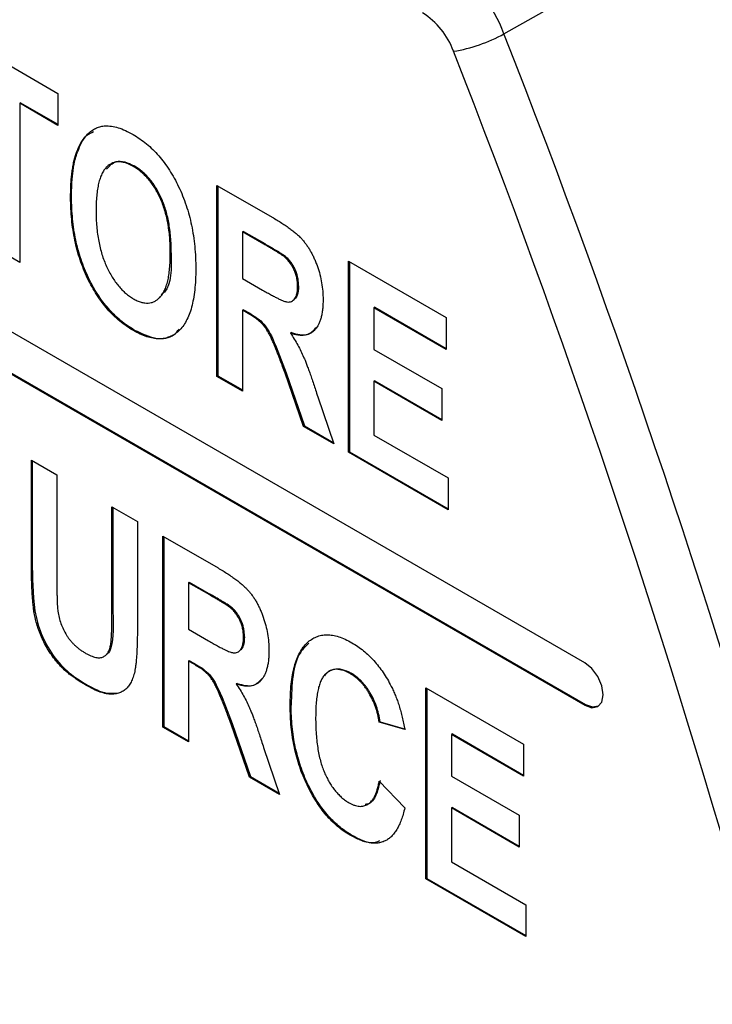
# Model space of a CAD drawing. Header units: millimetres. Extents: x 0 to 420, y 0 to 297.
# Tile 20 of 25: x 361 to 366.33, y 153.71 to 161.29. Entities that reach past the tile are written whole.
import ezdxf

# ---------------------------------------------------------------- set-up
doc = ezdxf.new("R2010")
doc.units = ezdxf.units.MM

msp = doc.modelspace()

# ---------------------------------------------------------------- linework, layer by layer
at = {"color": 8, "linetype": 'Continuous', "lineweight": 25}
msp.add_line((364.7231, 161.1827), (366.2913, 162.0655), dxfattribs=at)
at = {"color": 7, "linetype": 'Continuous', "lineweight": 25}
for p, q in [((360.5087, 161.1748), (361.292, 160.7227)), ((361.292, 160.7227), (361.292, 160.4777)), ((361.0053, 160.6513), (360.9983, 160.6473)), ((360.9983, 160.6473), (360.9983, 159.4224)), ((361.292, 160.4777), (360.9983, 160.6473)), ((361.0053, 160.6513), (361.292, 160.4859)), ((365.3445, 156.3418), (358.5775, 160.2483)), ((361.4424, 160.2739), (361.4353, 160.2698)), ((361.8794, 160.1656), (361.8723, 160.1615)), ((362.5158, 160.0162), (362.9398, 159.7714)), ((362.5158, 158.5464), (362.5158, 160.0162)), ((362.5229, 160.0121), (362.5229, 158.5505)), ((358.5775, 159.9217), (365.3445, 156.0152)), ((365.3516, 156.0193), (358.5846, 159.9258)), ((361.397, 159.9265), (361.3899, 159.9224)), ((362.7187, 159.6622), (362.7116, 159.6582)), ((362.8756, 159.5635), (362.7116, 159.6582)), ((362.7116, 159.6582), (362.7116, 159.3001)), ((362.7187, 159.6622), (362.8827, 159.5676)), ((362.8827, 159.5676), (362.8756, 159.5635)), ((360.9983, 159.4224), (360.8025, 159.5355)), ((362.1639, 159.4976), (362.1568, 159.4935)), ((363.0359, 159.4744), (363.0288, 159.4703)), ((363.5275, 159.4321), (364.2782, 158.9988)), ((363.5275, 157.9623), (363.5275, 159.4321)), ((363.5346, 159.428), (363.5346, 157.9664)), ((362.7116, 159.3001), (362.8669, 159.2105)), ((363.143, 159.2421), (363.1359, 159.238)), ((362.7187, 159.0592), (362.7116, 159.0552)), ((362.7116, 159.0552), (362.7116, 158.4333)), ((362.7552, 159.03), (362.7116, 159.0552)), ((362.7187, 159.0592), (362.7623, 159.0341)), ((362.7623, 159.0341), (362.7552, 159.03)), ((363.7304, 159.0782), (363.7234, 159.0741)), ((363.7234, 159.0741), (363.7234, 158.7538)), ((364.2782, 158.7538), (363.7234, 159.0741)), ((363.7304, 159.0782), (364.2782, 158.762)), ((364.2782, 158.9988), (364.2782, 158.7538)), ((361.8796, 158.903), (361.8726, 158.8989)), ((363.0877, 158.8828), (363.0806, 158.8787)), ((363.7234, 158.7538), (364.2455, 158.4523)), ((363.0479, 158.5745), (363.0408, 158.5704)), ((363.1823, 158.1616), (363.0408, 158.5704)), ((363.0479, 158.5745), (363.1894, 158.1657)), ((362.5229, 158.5505), (362.5158, 158.5464)), ((362.7116, 158.4333), (362.5158, 158.5464)), ((362.5229, 158.5505), (362.7116, 158.4415)), ((363.7304, 158.5129), (363.7234, 158.5088)), ((363.7234, 158.5088), (363.7234, 158.0943)), ((364.2455, 158.2074), (363.7234, 158.5088)), ((363.7304, 158.5129), (364.2455, 158.2155)), ((364.2455, 158.4523), (364.2455, 158.2074)), ((363.2904, 158.3901), (363.4133, 158.0283)), ((363.1894, 158.1657), (363.1823, 158.1616)), ((363.4133, 158.0283), (363.1823, 158.1616)), ((363.1894, 158.1657), (363.4099, 158.0384)), ((363.7234, 158.0943), (364.2945, 157.7646)), ((363.5346, 157.9664), (363.5275, 157.9623)), ((364.2945, 157.5196), (363.5275, 157.9623)), ((363.5346, 157.9664), (364.2945, 157.5278)), ((361.088, 157.9009), (361.2838, 157.7878)), ((361.088, 157.12), (361.088, 157.9009)), ((361.0951, 157.8968), (361.0951, 157.1241)), ((361.2838, 157.7878), (361.2838, 156.9902)), ((364.2945, 157.7646), (364.2945, 157.5196)), ((361.7081, 157.5429), (361.9039, 157.4299)), ((361.7081, 156.7282), (361.7081, 157.5429)), ((361.7152, 157.5388), (361.7152, 156.7323)), ((361.9039, 157.4299), (361.9039, 156.6611)), ((362.0997, 157.3168), (362.5237, 157.072)), ((362.0997, 155.847), (362.0997, 157.3168)), ((362.1068, 157.3127), (362.1068, 155.8511)), ((361.0951, 157.1241), (361.088, 157.12)), ((362.3026, 156.9629), (362.2955, 156.9588)), ((362.4595, 156.8642), (362.2955, 156.9588)), ((362.2955, 156.9588), (362.2955, 156.6008)), ((362.3026, 156.9629), (362.4666, 156.8683)), ((362.4666, 156.8683), (362.4595, 156.8642)), ((362.6198, 156.7751), (362.6127, 156.771)), ((361.1152, 156.7412), (361.1082, 156.7371)), ((361.7152, 156.7323), (361.7081, 156.7282)), ((362.2955, 156.6008), (362.4508, 156.5112)), ((362.7269, 156.5428), (362.7198, 156.5387)), ((362.3026, 156.3599), (362.2955, 156.3558)), ((362.2955, 156.3558), (362.2955, 155.734)), ((362.3391, 156.3307), (362.2955, 156.3558)), ((362.3026, 156.3599), (362.3462, 156.3347)), ((362.3462, 156.3347), (362.3391, 156.3307)), ((363.5471, 156.2633), (363.54, 156.2592)), ((361.5153, 156.1738), (361.5082, 156.1697)), ((362.6715, 156.1834), (362.6645, 156.1794)), ((364.1231, 156.1487), (364.8738, 155.7154)), ((364.1231, 154.679), (364.1231, 156.1487)), ((364.1302, 156.1446), (364.1302, 154.683)), ((363.0859, 156.0176), (363.0788, 156.0135)), ((365.3516, 156.0193), (365.3445, 156.0152)), ((362.1068, 155.8511), (362.0997, 155.847)), ((362.2955, 155.734), (362.0997, 155.847)), ((362.1068, 155.8511), (362.2955, 155.7422)), ((362.6318, 155.8752), (362.6247, 155.8711)), ((362.7662, 155.4623), (362.6247, 155.8711)), ((362.6318, 155.8752), (362.7733, 155.4664)), ((363.7712, 155.889), (363.7641, 155.8849)), ((363.96, 155.8284), (363.7641, 155.8849)), ((363.7712, 155.889), (363.967, 155.8325)), ((364.326, 155.7948), (364.319, 155.7907)), ((364.319, 155.7907), (364.319, 155.4704)), ((364.8738, 155.4704), (364.319, 155.7907)), ((364.326, 155.7948), (364.8738, 155.4786)), ((362.8743, 155.6908), (362.9972, 155.3289)), ((364.8738, 155.7154), (364.8738, 155.4704)), ((362.7733, 155.4664), (362.7662, 155.4623)), ((362.9972, 155.3289), (362.7662, 155.4623)), ((362.7733, 155.4664), (362.9938, 155.3391)), ((364.319, 155.4704), (364.8411, 155.1689)), ((363.7641, 155.4327), (363.96, 155.2254)), ((364.326, 155.2295), (364.319, 155.2254)), ((364.319, 155.2254), (364.319, 154.8109)), ((364.8411, 154.924), (364.319, 155.2254)), ((364.326, 155.2295), (364.8411, 154.9321)), ((364.8411, 155.1689), (364.8411, 154.924)), ((363.5468, 155.0198), (363.5398, 155.0157)), ((364.319, 154.8109), (364.8901, 154.4812)), ((364.1302, 154.683), (364.1231, 154.679)), ((364.8901, 154.2362), (364.1231, 154.679)), ((364.1302, 154.683), (364.8901, 154.2444)), ((364.8901, 154.4812), (364.8901, 154.2362))]:
    msp.add_line(p, q, dxfattribs=at)
at = {"color": 7, "linetype": 'Continuous', "lineweight": 25, "flags": 128}
for points in [[(365.3445, 156.0152), (365.3986, 155.9964), (365.4445, 156.0053), (365.4752, 156.0406), (365.4859, 156.0969), (365.4752, 156.1656), (365.4445, 156.2363), (365.3986, 156.2982), (365.3445, 156.3418)], [(365.448, 156.0075), (365.4057, 156.0005), (365.3516, 156.0193)]]:
    msp.add_lwpolyline(points, dxfattribs=at)
at = {"color": 7, "linetype": 'Continuous', "lineweight": 25}
for centre, radius, start, end in [((363.7325, 160.8176), 1.0557, 20.22708, 57.36213), ((363.7759, 160.8421), 0.5956, 20.22714, 57.36213), ((364.1602, 162.1791), 1.1444, 278.77327, 299.46181), ((297.6002, 134.8431), 72.1059, 9.984073, 21.425455), ((297.4713, 134.8188), 71.8241, 10.254014, 21.419148), ((268.0636, 45.8705), 142.162, 45.673669, 50.596867)]:
    msp.add_arc(centre, radius, start, end, dxfattribs=at)
for points, knots in [([(361.4353, 160.2698), (361.4412, 160.2847), (361.453, 160.3139), (361.4747, 160.353), (361.4994, 160.3873), (361.5268, 160.4171), (361.5565, 160.4411), (361.588, 160.4588), (361.6208, 160.4704), (361.6445, 160.4726), (361.6561, 160.4736)], [0, 0, 0, 0, 0.137125, 0.270343, 0.40231, 0.532564, 0.659333, 0.778296, 0.891683, 1, 1, 1, 1]), ([(361.6561, 160.4736), (361.672, 160.4734), (361.704, 160.4731), (361.7563, 160.4603), (361.8119, 160.4396), (361.8503, 160.4186), (361.87, 160.4078)], [0, 0, 0, 0, 0.238647, 0.481159, 0.734155, 1, 1, 1, 1]), ([(361.5667, 160.4271), (361.5483, 160.4195), (361.4886, 160.3946), (361.4613, 160.3234), (361.4424, 160.2739)], [0, 0, 0, 0, 0.306472, 1, 1, 1, 1]), ([(361.87, 160.4078), (361.8879, 160.3969), (361.9229, 160.3754), (361.974, 160.3367), (362.0223, 160.2932), (362.0677, 160.2446), (362.1107, 160.1917), (362.1507, 160.1338), (362.1878, 160.0715), (362.2219, 160.0048), (362.2528, 159.9346), (362.2796, 159.8614), (362.3022, 159.7859), (362.321, 159.7079), (362.3349, 159.6275), (362.3454, 159.5445), (362.3515, 159.4591), (362.3523, 159.4025), (362.3527, 159.3734)], [0, 0, 0, 0, 0.0586363, 0.1147943, 0.1692592, 0.2228614, 0.2764347, 0.3308081, 0.3866238, 0.444604, 0.5046191, 0.566374, 0.6302286, 0.6967173, 0.7667945, 0.8404637, 0.9179912, 1, 1, 1, 1]), ([(361.3899, 159.9224), (361.3901, 159.9405), (361.3904, 159.9759), (361.3924, 160.0271), (361.3959, 160.0752), (361.4011, 160.12), (361.4074, 160.162), (361.415, 160.201), (361.424, 160.2371), (361.4316, 160.2591), (361.4353, 160.2698)], [0, 0, 0, 0, 0.1437509, 0.282184, 0.4147091, 0.5415273, 0.6635077, 0.7800705, 0.8923791, 1, 1, 1, 1]), ([(361.397, 159.9265), (361.3971, 159.9446), (361.3975, 159.98), (361.3995, 160.0312), (361.403, 160.0793), (361.4081, 160.1241), (361.4144, 160.1661), (361.4221, 160.2051), (361.4311, 160.2412), (361.4387, 160.2632), (361.4424, 160.2739)], [0, 0, 0, 0, 0.1437509, 0.282184, 0.4147091, 0.5415273, 0.6635077, 0.7800705, 0.8923791, 1, 1, 1, 1]), ([(361.8723, 160.1615), (361.8618, 160.1672), (361.8413, 160.1783), (361.8112, 160.1895), (361.7826, 160.1964), (361.7556, 160.198), (361.7303, 160.1945), (361.7064, 160.1864), (361.6844, 160.173), (361.6637, 160.1554), (361.6453, 160.1321), (361.6292, 160.1036), (361.6158, 160.0695), (361.6046, 160.0302), (361.596, 159.9853), (361.59, 159.935), (361.5865, 159.8792), (361.586, 159.8396), (361.5857, 159.8191)], [0, 0, 0, 0, 0.0533, 0.104652, 0.154751, 0.20452, 0.254828, 0.306246, 0.35917, 0.415182, 0.473515, 0.535235, 0.600403, 0.670111, 0.74469, 0.82411, 0.909122, 1, 1, 1, 1]), ([(361.6669, 160.1408), (361.6885, 160.1653), (361.724, 160.2057), (361.8059, 160.2017), (361.8549, 160.1776), (361.8794, 160.1656)], [0, 0, 0, 0, 0.435826, 0.717712, 1, 1, 1, 1]), ([(362.1568, 159.4935), (362.1566, 159.5142), (362.1561, 159.5542), (362.1526, 159.6137), (362.1464, 159.6707), (362.1383, 159.7249), (362.1272, 159.7768), (362.1139, 159.8259), (362.098, 159.8726), (362.0798, 159.9165), (362.0597, 159.9577), (362.0377, 159.9959), (362.0141, 160.0312), (361.9889, 160.0637), (361.9619, 160.0928), (361.9334, 160.119), (361.9033, 160.1424), (361.8828, 160.1551), (361.8723, 160.1615)], [0, 0, 0, 0, 0.091072, 0.176238, 0.255776, 0.33036, 0.399593, 0.465212, 0.526387, 0.584523, 0.640039, 0.693021, 0.744182, 0.79424, 0.844177, 0.894624, 0.946331, 1, 1, 1, 1]), ([(362.1639, 159.4976), (362.1637, 159.5183), (362.1632, 159.5583), (362.1597, 159.6178), (362.1535, 159.6748), (362.1454, 159.729), (362.1343, 159.7809), (362.121, 159.83), (362.1051, 159.8767), (362.0869, 159.9206), (362.0668, 159.9618), (362.0447, 160), (362.0211, 160.0353), (361.996, 160.0678), (361.969, 160.0969), (361.9405, 160.1231), (361.9104, 160.1465), (361.8898, 160.1592), (361.8794, 160.1656)], [0, 0, 0, 0, 0.091072, 0.176238, 0.255776, 0.33036, 0.399593, 0.465212, 0.526387, 0.584523, 0.640039, 0.693021, 0.744182, 0.79424, 0.844177, 0.894624, 0.946331, 1, 1, 1, 1]), ([(361.8726, 158.8989), (361.8546, 158.9099), (361.8193, 158.9316), (361.7679, 158.9704), (361.7193, 159.0141), (361.6736, 159.0625), (361.6306, 159.1151), (361.5906, 159.1727), (361.5535, 159.2348), (361.5194, 159.301), (361.4887, 159.3707), (361.4623, 159.443), (361.4398, 159.5176), (361.4215, 159.5944), (361.4073, 159.6735), (361.3972, 159.7548), (361.391, 159.8385), (361.3903, 159.8939), (361.3899, 159.9224)], [0, 0, 0, 0, 0.059425, 0.116625, 0.171832, 0.226049, 0.279947, 0.334623, 0.390728, 0.448995, 0.508907, 0.570568, 0.634088, 0.700263, 0.769577, 0.842451, 0.918968, 1, 1, 1, 1]), ([(361.8796, 158.903), (361.8617, 158.914), (361.8264, 158.9356), (361.7749, 158.9745), (361.7263, 159.0182), (361.6807, 159.0666), (361.6376, 159.1192), (361.5977, 159.1768), (361.5605, 159.2389), (361.5265, 159.3051), (361.4958, 159.3747), (361.4694, 159.4471), (361.4469, 159.5217), (361.4286, 159.5985), (361.4143, 159.6776), (361.4043, 159.7589), (361.398, 159.8426), (361.3973, 159.898), (361.397, 159.9265)], [0, 0, 0, 0, 0.059425, 0.116625, 0.171832, 0.226049, 0.279947, 0.334623, 0.390728, 0.448995, 0.508907, 0.570568, 0.634088, 0.700263, 0.769577, 0.842451, 0.918968, 1, 1, 1, 1]), ([(361.5857, 159.8191), (361.5859, 159.7986), (361.5864, 159.7591), (361.5902, 159.6997), (361.5966, 159.6428), (361.605, 159.5882), (361.6166, 159.5358), (361.6303, 159.4857), (361.6468, 159.4379), (361.6658, 159.3926), (361.6866, 159.3501), (361.7092, 159.3108), (361.7329, 159.2745), (361.7582, 159.2418), (361.7847, 159.2122), (361.8126, 159.1856), (361.842, 159.1627), (361.8621, 159.1503), (361.8723, 159.144)], [0, 0, 0, 0, 0.089736, 0.173631, 0.252817, 0.327101, 0.397049, 0.462889, 0.525878, 0.585508, 0.642565, 0.696807, 0.748858, 0.798885, 0.848132, 0.897746, 0.947906, 1, 1, 1, 1]), ([(362.9398, 159.7714), (362.9527, 159.7639), (362.9775, 159.7493), (363.0134, 159.727), (363.0465, 159.7044), (363.077, 159.6829), (363.1048, 159.6613), (363.1298, 159.6402), (363.1521, 159.6195), (363.1719, 159.5988), (363.1899, 159.5775), (363.2068, 159.5551), (363.2226, 159.5311), (363.2377, 159.5059), (363.2518, 159.4794), (363.2648, 159.4515), (363.2771, 159.4222), (363.2923, 159.3812), (363.3084, 159.3284), (363.3218, 159.2647), (363.3301, 159.2005), (363.3312, 159.1591), (363.3317, 159.138)], [0, 0, 0, 0, 0.062969, 0.121816, 0.176216, 0.226179, 0.272314, 0.314288, 0.352272, 0.386497, 0.418949, 0.451795, 0.485007, 0.518926, 0.553485, 0.589262, 0.626392, 0.665394, 0.745167, 0.826614, 0.911482, 1, 1, 1, 1]), ([(363.0288, 159.4703), (363.0262, 159.4723), (363.0198, 159.477), (363.0087, 159.4841), (362.9943, 159.4934), (362.9767, 159.5039), (362.9559, 159.5167), (362.9319, 159.5307), (362.9048, 159.5467), (362.8857, 159.5577), (362.8756, 159.5635)], [0, 0, 0, 0, 0.051965, 0.125285, 0.218518, 0.333279, 0.469645, 0.625929, 0.802162, 1, 1, 1, 1]), ([(362.8827, 159.5676), (362.9082, 159.5529), (362.9338, 159.538), (362.9849, 159.5077), (363.0105, 159.4933), (363.0359, 159.4744)], [0, 0, 0, 0, 0.5, 0.5, 1, 1, 1, 1]), ([(361.8723, 159.144), (361.8825, 159.1385), (361.9026, 159.1277), (361.9319, 159.1168), (361.9598, 159.1108), (361.9862, 159.1099), (362.0113, 159.1133), (362.035, 159.122), (362.0569, 159.1359), (362.0776, 159.154), (362.0966, 159.1772), (362.1125, 159.2067), (362.1263, 159.2411), (362.1377, 159.2807), (362.1463, 159.3261), (362.1522, 159.377), (362.1562, 159.433), (362.1566, 159.4729), (362.1568, 159.4935)], [0, 0, 0, 0, 0.0518627, 0.1017999, 0.1506517, 0.1996804, 0.2494851, 0.3006977, 0.3540955, 0.4102925, 0.4696581, 0.5319867, 0.5979375, 0.6684036, 0.7432037, 0.8232641, 0.9089372, 1, 1, 1, 1]), ([(362.1639, 159.4976), (362.1658, 159.375), (362.168, 159.2361), (362.0947, 159.1812), (362.0861, 159.1747)], [0, 0, 0, 0, 0.882032, 1, 1, 1, 1]), ([(363.1359, 159.238), (363.1356, 159.2496), (363.1349, 159.2716), (363.13, 159.3054), (363.1209, 159.338), (363.1086, 159.369), (363.0929, 159.3982), (363.0744, 159.4253), (363.0526, 159.4497), (363.0369, 159.4633), (363.0288, 159.4703)], [0, 0, 0, 0, 0.147086, 0.28229, 0.406761, 0.525865, 0.642488, 0.756367, 0.875143, 1, 1, 1, 1]), ([(363.143, 159.2421), (363.1426, 159.2536), (363.142, 159.2757), (363.1371, 159.3095), (363.1279, 159.342), (363.1157, 159.3731), (363.1, 159.4022), (363.0814, 159.4294), (363.0597, 159.4537), (363.044, 159.4674), (363.0359, 159.4744)], [0, 0, 0, 0, 0.147086, 0.28229, 0.406761, 0.525865, 0.642488, 0.756367, 0.875143, 1, 1, 1, 1]), ([(362.3527, 159.3734), (362.3523, 159.3449), (362.3516, 159.2896), (362.3453, 159.212), (362.3353, 159.1413), (362.321, 159.078), (362.3029, 159.0214), (362.28, 158.9726), (362.2536, 158.9303), (362.2228, 158.896), (362.1892, 158.8683), (362.1519, 158.8494), (362.1123, 158.8374), (362.0697, 158.8337), (362.0243, 158.8381), (361.9761, 158.8502), (361.9252, 158.8704), (361.8903, 158.8893), (361.8726, 158.8989)], [0, 0, 0, 0, 0.081891, 0.159278, 0.232748, 0.302384, 0.369146, 0.433087, 0.494796, 0.554746, 0.612858, 0.668783, 0.723225, 0.776601, 0.830384, 0.885143, 0.941327, 1, 1, 1, 1]), ([(362.8669, 159.2105), (362.8789, 159.2036), (362.9018, 159.1905), (362.9342, 159.1728), (362.9632, 159.1569), (362.9886, 159.1445), (363.0104, 159.1341), (363.0287, 159.1264), (363.0434, 159.1213), (363.0583, 159.118), (363.0736, 159.1183), (363.0897, 159.1222), (363.1033, 159.1314), (363.1152, 159.1441), (363.1246, 159.1614), (363.1312, 159.1831), (363.1353, 159.2087), (363.1357, 159.228), (363.1359, 159.238)], [0, 0, 0, 0, 0.098532, 0.1880018, 0.2670146, 0.3370647, 0.3967244, 0.4475203, 0.4882244, 0.5204901, 0.5751792, 0.6287131, 0.6825925, 0.7388094, 0.7985059, 0.8606197, 0.9279398, 1, 1, 1, 1]), ([(363.143, 159.2421), (363.1419, 159.2165), (363.1403, 159.1761), (363.1221, 159.1514), (363.1155, 159.1423)], [0, 0, 0, 0, 0.633676, 1, 1, 1, 1]), ([(363.3317, 159.138), (363.3315, 159.1247), (363.3311, 159.0989), (363.3284, 159.0622), (363.3232, 159.0287), (363.3164, 158.9979), (363.3077, 158.9698), (363.2968, 158.9451), (363.2839, 158.9231), (363.2693, 158.9039), (363.2523, 158.8883), (363.2336, 158.8759), (363.213, 158.8672), (363.1903, 158.8622), (363.1657, 158.8606), (363.1391, 158.8633), (363.1106, 158.8689), (363.0907, 158.8754), (363.0806, 158.8787)], [0, 0, 0, 0, 0.07335, 0.143148, 0.210861, 0.27612, 0.338705, 0.400373, 0.460166, 0.519712, 0.578155, 0.635749, 0.693463, 0.751188, 0.810306, 0.871185, 0.934094, 1, 1, 1, 1]), ([(363.0408, 158.5704), (363.0342, 158.5879), (363.0215, 158.6212), (363.0035, 158.6687), (362.9869, 158.7114), (362.9719, 158.7491), (362.9586, 158.7819), (362.947, 158.8098), (362.9368, 158.8328), (362.9259, 158.8564), (362.913, 158.8814), (362.8969, 158.9078), (362.8805, 158.9311), (362.8629, 158.9519), (362.8424, 158.9713), (362.8177, 158.9906), (362.7881, 159.0103), (362.7667, 159.0231), (362.7552, 159.03)], [0, 0, 0, 0, 0.0983789, 0.1876462, 0.2675736, 0.3387071, 0.40021, 0.4529456, 0.4964325, 0.5308755, 0.5877807, 0.6406354, 0.6892826, 0.735107, 0.7844888, 0.8447748, 0.9166383, 1, 1, 1, 1]), ([(362.7623, 159.0341), (362.7967, 159.0135), (362.8321, 158.9929), (362.8964, 158.9292), (362.9221, 158.8844), (362.9821, 158.7527), (363.0141, 158.6634), (363.0479, 158.5745)], [0, 0, 0, 0, 0.25, 0.25, 0.5, 0.5, 1, 1, 1, 1]), ([(361.8796, 158.903), (361.936, 158.8768), (362.0486, 158.8244), (362.1704, 158.8422), (362.2128, 158.8945), (362.2249, 158.9095)], [0, 0, 0, 0, 0.4170725, 0.833599, 1, 1, 1, 1]), ([(363.0806, 158.8787), (363.0906, 158.8634), (363.1103, 158.8332), (363.1371, 158.787), (363.1611, 158.7408), (363.1793, 158.7018), (363.1935, 158.6687), (363.2045, 158.6401), (363.2167, 158.6077), (363.2301, 158.5716), (363.2438, 158.5317), (363.2585, 158.4879), (363.2744, 158.4403), (363.2849, 158.4072), (363.2904, 158.3901)], [0, 0, 0, 0, 0.1008863, 0.1986532, 0.2938711, 0.3875484, 0.437274, 0.4947974, 0.5599514, 0.6327598, 0.7126391, 0.8008101, 0.8966876, 1, 1, 1, 1]), ([(363.0877, 158.8828), (363.1316, 158.8711), (363.2127, 158.8495), (363.2604, 158.9011), (363.2822, 158.9248)], [0, 0, 0, 0, 0.541368, 1, 1, 1, 1]), ([(361.1082, 156.7371), (361.1065, 156.7492), (361.1029, 156.7746), (361.099, 156.8139), (361.0957, 156.8567), (361.093, 156.9028), (361.0906, 156.9525), (361.0892, 157.0053), (361.0881, 157.0617), (361.088, 157.1002), (361.088, 157.12)], [0, 0, 0, 0, 0.090582, 0.1909866, 0.3005604, 0.4210328, 0.5508721, 0.6900834, 0.8403143, 1, 1, 1, 1]), ([(362.5237, 157.072), (362.5366, 157.0645), (362.5614, 157.05), (362.5973, 157.0276), (362.6304, 157.0051), (362.6609, 156.9836), (362.6887, 156.962), (362.7137, 156.9408), (362.736, 156.9201), (362.7558, 156.8994), (362.7738, 156.8782), (362.7907, 156.8558), (362.8065, 156.8318), (362.8216, 156.8066), (362.8357, 156.7801), (362.8486, 156.7522), (362.861, 156.7229), (362.8762, 156.6818), (362.8923, 156.6291), (362.9057, 156.5654), (362.914, 156.5012), (362.9151, 156.4598), (362.9156, 156.4386)], [0, 0, 0, 0, 0.062969, 0.121816, 0.176216, 0.226179, 0.272314, 0.314288, 0.352272, 0.386497, 0.418949, 0.451795, 0.485007, 0.518926, 0.553485, 0.589262, 0.626392, 0.665394, 0.745167, 0.826614, 0.911482, 1, 1, 1, 1]), ([(361.2838, 156.9902), (361.2839, 156.9751), (361.2841, 156.9461), (361.2842, 156.9048), (361.2851, 156.8673), (361.2856, 156.8341), (361.2871, 156.8046), (361.2881, 156.7794), (361.29, 156.7581), (361.2914, 156.7451), (361.292, 156.7394)], [0, 0, 0, 0, 0.183959, 0.351196, 0.501748, 0.634387, 0.751602, 0.850927, 0.933772, 1, 1, 1, 1]), ([(362.6127, 156.771), (362.6101, 156.773), (362.6037, 156.7777), (362.5926, 156.7847), (362.5782, 156.794), (362.5606, 156.8046), (362.5398, 156.8174), (362.5158, 156.8313), (362.4887, 156.8474), (362.4696, 156.8584), (362.4595, 156.8642)], [0, 0, 0, 0, 0.051965, 0.125285, 0.218518, 0.333279, 0.469645, 0.625929, 0.802162, 1, 1, 1, 1]), ([(362.6198, 156.7751), (362.6172, 156.777), (362.6108, 156.7817), (362.5996, 156.7888), (362.5853, 156.7981), (362.5677, 156.8087), (362.5469, 156.8214), (362.5229, 156.8354), (362.4958, 156.8515), (362.4767, 156.8625), (362.4666, 156.8683)], [0, 0, 0, 0, 0.051965, 0.125285, 0.218518, 0.333279, 0.469645, 0.625929, 0.802162, 1, 1, 1, 1]), ([(362.7198, 156.5387), (362.7195, 156.5502), (362.7188, 156.5723), (362.7139, 156.6061), (362.7048, 156.6386), (362.6925, 156.6697), (362.6768, 156.6988), (362.6583, 156.726), (362.6365, 156.7503), (362.6208, 156.764), (362.6127, 156.771)], [0, 0, 0, 0, 0.147086, 0.28229, 0.406761, 0.525865, 0.642488, 0.756367, 0.875143, 1, 1, 1, 1]), ([(362.7269, 156.5428), (362.7265, 156.5543), (362.7259, 156.5764), (362.721, 156.6101), (362.7118, 156.6427), (362.6996, 156.6738), (362.6839, 156.7029), (362.6653, 156.7301), (362.6436, 156.7544), (362.6279, 156.7681), (362.6198, 156.7751)], [0, 0, 0, 0, 0.147086, 0.28229, 0.406761, 0.525865, 0.642488, 0.756367, 0.875143, 1, 1, 1, 1]), ([(361.5082, 156.1697), (361.4964, 156.1767), (361.4734, 156.1904), (361.4401, 156.2115), (361.4089, 156.2334), (361.38, 156.2553), (361.3532, 156.2775), (361.3286, 156.2998), (361.3064, 156.3228), (361.2796, 156.3529), (361.2499, 156.3923), (361.2177, 156.4407), (361.1894, 156.4905), (361.1655, 156.5412), (361.1455, 156.5918), (361.129, 156.6416), (361.1164, 156.6902), (361.1109, 156.7216), (361.1082, 156.7371)], [0, 0, 0, 0, 0.065059, 0.126447, 0.183859, 0.237403, 0.287702, 0.334496, 0.378206, 0.419228, 0.497252, 0.572452, 0.646247, 0.719433, 0.79182, 0.862155, 0.931564, 1, 1, 1, 1]), ([(361.1152, 156.7412), (361.1253, 156.6839), (361.1405, 156.6262), (361.1873, 156.5093), (361.2185, 156.452), (361.2925, 156.3469), (361.3347, 156.3022), (361.4242, 156.2295), (361.4697, 156.2009), (361.5153, 156.1738)], [0, 0, 0, 0, 0.25, 0.25, 0.5, 0.5, 0.75, 0.75, 1, 1, 1, 1]), ([(361.292, 156.7394), (361.2947, 156.7233), (361.3001, 156.6921), (361.3146, 156.6447), (361.3338, 156.599), (361.3539, 156.5626), (361.3721, 156.5346), (361.3873, 156.5151), (361.4034, 156.4961), (361.4209, 156.4785), (361.4395, 156.4614), (361.4595, 156.4461), (361.4805, 156.4311), (361.4949, 156.4224), (361.5023, 156.418)], [0, 0, 0, 0, 0.128148, 0.249364, 0.365717, 0.48311, 0.542376, 0.601629, 0.66175, 0.723692, 0.788321, 0.855747, 0.925934, 1, 1, 1, 1]), ([(361.5023, 156.418), (361.5098, 156.4139), (361.5243, 156.4059), (361.5454, 156.396), (361.565, 156.3888), (361.5832, 156.3839), (361.6001, 156.3811), (361.6156, 156.381), (361.6294, 156.3838), (361.646, 156.3902), (361.6635, 156.4031), (361.6804, 156.424), (361.6922, 156.451), (361.698, 156.4782), (361.7009, 156.5035), (361.703, 156.5258), (361.7043, 156.5518), (361.706, 156.5805), (361.7069, 156.6128), (361.7077, 156.6482), (361.7078, 156.6873), (361.708, 156.7142), (361.7081, 156.7282)], [0, 0, 0, 0, 0.045519, 0.088111, 0.12857, 0.166566, 0.202871, 0.23755, 0.271101, 0.30413, 0.36857, 0.431534, 0.494606, 0.559819, 0.595791, 0.637355, 0.6845, 0.736806, 0.794226, 0.857314, 0.926072, 1, 1, 1, 1]), ([(361.7152, 156.7323), (361.7185, 156.6355), (361.7226, 156.5146), (361.6855, 156.417), (361.6692, 156.4086), (361.6678, 156.4079)], [0, 0, 0, 0, 0.785651, 0.981733, 1, 1, 1, 1]), ([(361.9039, 156.6611), (361.9039, 156.6399), (361.9038, 156.5993), (361.903, 156.5411), (361.9017, 156.4881), (361.9001, 156.44), (361.8974, 156.3974), (361.8949, 156.3596), (361.8912, 156.3273), (361.8863, 156.291), (361.8782, 156.2519), (361.8642, 156.2117), (361.8474, 156.1771), (361.8261, 156.1496), (361.8016, 156.1277), (361.7729, 156.1126), (361.7408, 156.1029), (361.7045, 156.0994), (361.6634, 156.1034), (361.6167, 156.1169), (361.5644, 156.1384), (361.5275, 156.1589), (361.5082, 156.1697)], [0, 0, 0, 0, 0.064219, 0.123391, 0.177521, 0.227215, 0.271911, 0.311588, 0.346621, 0.376979, 0.431155, 0.482206, 0.530778, 0.577485, 0.623406, 0.669244, 0.715922, 0.764417, 0.8156, 0.871197, 0.932458, 1, 1, 1, 1]), ([(362.4508, 156.5112), (362.4628, 156.5043), (362.4857, 156.4911), (362.5181, 156.4734), (362.5471, 156.4576), (362.5725, 156.4452), (362.5943, 156.4348), (362.6126, 156.4271), (362.6273, 156.4219), (362.6422, 156.4187), (362.6575, 156.419), (362.6736, 156.4229), (362.6872, 156.4321), (362.6991, 156.4447), (362.7085, 156.462), (362.7151, 156.4837), (362.7192, 156.5093), (362.7196, 156.5287), (362.7198, 156.5387)], [0, 0, 0, 0, 0.098532, 0.188002, 0.267015, 0.337065, 0.396724, 0.44752, 0.488224, 0.52049, 0.575179, 0.628713, 0.682593, 0.738809, 0.798506, 0.86062, 0.92794, 1, 1, 1, 1]), ([(362.7269, 156.5428), (362.7258, 156.5172), (362.7242, 156.4767), (362.706, 156.452), (362.6994, 156.443)], [0, 0, 0, 0, 0.633672, 1, 1, 1, 1]), ([(363.0788, 156.0135), (363.0792, 156.0423), (363.0799, 156.0986), (363.0861, 156.1774), (363.0962, 156.2491), (363.1103, 156.3134), (363.1286, 156.3705), (363.1515, 156.4196), (363.1778, 156.4622), (363.2085, 156.4966), (363.2424, 156.5237), (363.2791, 156.5433), (363.3185, 156.5552), (363.3605, 156.559), (363.4051, 156.5554), (363.4523, 156.5437), (363.5021, 156.5242), (363.5362, 156.5058), (363.5535, 156.4964)], [0, 0, 0, 0, 0.083052, 0.161875, 0.236212, 0.306975, 0.374038, 0.438268, 0.500254, 0.560233, 0.61816, 0.674101, 0.727954, 0.781113, 0.833889, 0.887595, 0.942699, 1, 1, 1, 1]), ([(363.2222, 156.4931), (363.2, 156.4719), (363.0976, 156.3737), (363.091, 156.1741), (363.0859, 156.0176)], [0, 0, 0, 0, 0.216218, 1, 1, 1, 1]), ([(363.5535, 156.4964), (363.5687, 156.4871), (363.5984, 156.4689), (363.6421, 156.4363), (363.6834, 156.3997), (363.7227, 156.3596), (363.7596, 156.3154), (363.7944, 156.2675), (363.8271, 156.2158), (363.8464, 156.1794), (363.8562, 156.1609)], [0, 0, 0, 0, 0.131816, 0.258899, 0.382861, 0.503451, 0.624223, 0.746495, 0.871243, 1, 1, 1, 1]), ([(362.9156, 156.4386), (362.9154, 156.4254), (362.915, 156.3996), (362.9123, 156.3628), (362.9071, 156.3294), (362.9003, 156.2986), (362.8916, 156.2705), (362.8806, 156.2458), (362.8678, 156.2238), (362.8532, 156.2045), (362.8362, 156.189), (362.8175, 156.1765), (362.7968, 156.1678), (362.7742, 156.1629), (362.7496, 156.1613), (362.7229, 156.1639), (362.6945, 156.1695), (362.6746, 156.176), (362.6645, 156.1794)], [0, 0, 0, 0, 0.07335, 0.143148, 0.210861, 0.27612, 0.338705, 0.400373, 0.460166, 0.519712, 0.578155, 0.635749, 0.693463, 0.751188, 0.810306, 0.871185, 0.934094, 1, 1, 1, 1]), ([(362.6247, 155.8711), (362.6181, 155.8886), (362.6054, 155.9219), (362.5874, 155.9694), (362.5708, 156.012), (362.5558, 156.0497), (362.5425, 156.0826), (362.5309, 156.1105), (362.5207, 156.1335), (362.5098, 156.1571), (362.4969, 156.1821), (362.4808, 156.2085), (362.4644, 156.2318), (362.4468, 156.2526), (362.4263, 156.2719), (362.4016, 156.2912), (362.372, 156.311), (362.3506, 156.3238), (362.3391, 156.3307)], [0, 0, 0, 0, 0.0983789, 0.1876462, 0.2675736, 0.3387071, 0.40021, 0.4529456, 0.4964325, 0.5308755, 0.5877807, 0.6406354, 0.6892826, 0.735107, 0.7844888, 0.8447748, 0.9166383, 1, 1, 1, 1]), ([(362.3462, 156.3347), (362.3806, 156.3141), (362.416, 156.2936), (362.4803, 156.2299), (362.506, 156.1851), (362.566, 156.0534), (362.598, 155.964), (362.6318, 155.8752)], [0, 0, 0, 0, 0.25, 0.25, 0.5, 0.5, 1, 1, 1, 1]), ([(363.3445, 156.2412), (363.3505, 156.2502), (363.3681, 156.2761), (363.4129, 156.2968), (363.4765, 156.2981), (363.5235, 156.2749), (363.5471, 156.2633)], [0, 0, 0, 0, 0.149083, 0.432882, 0.716269, 1, 1, 1, 1]), ([(362.6715, 156.1834), (362.7155, 156.1717), (362.7966, 156.1501), (362.8443, 156.2018), (362.8661, 156.2254)], [0, 0, 0, 0, 0.541368, 1, 1, 1, 1]), ([(363.54, 156.2592), (363.5304, 156.2645), (363.5114, 156.2749), (363.4839, 156.2849), (363.4575, 156.2914), (363.4325, 156.293), (363.4091, 156.2898), (363.3869, 156.2829), (363.3665, 156.2707), (363.3471, 156.2548), (363.3301, 156.233), (363.3149, 156.206), (363.3027, 156.1726), (363.2922, 156.134), (363.2845, 156.0892), (363.2785, 156.039), (363.2754, 155.9826), (363.2749, 155.9426), (363.2746, 155.9219)], [0, 0, 0, 0, 0.051236, 0.100886, 0.149025, 0.197066, 0.245831, 0.295192, 0.346418, 0.40016, 0.456938, 0.51789, 0.583342, 0.654623, 0.731083, 0.814143, 0.903985, 1, 1, 1, 1]), ([(363.7641, 155.8849), (363.7606, 155.905), (363.7538, 155.9439), (363.7365, 156.0024), (363.7138, 156.0577), (363.6909, 156.1014), (363.6703, 156.1338), (363.6543, 156.1568), (363.6371, 156.1778), (363.6193, 156.1973), (363.6008, 156.2155), (363.5811, 156.2317), (363.5609, 156.2469), (363.547, 156.2551), (363.54, 156.2592)], [0, 0, 0, 0, 0.142973, 0.275632, 0.402046, 0.524842, 0.584923, 0.643952, 0.702239, 0.75948, 0.817869, 0.876801, 0.937908, 1, 1, 1, 1]), ([(363.7712, 155.889), (363.7677, 155.9091), (363.7608, 155.948), (363.7435, 156.0065), (363.7209, 156.0618), (363.698, 156.1055), (363.6774, 156.1379), (363.6614, 156.1609), (363.6442, 156.1819), (363.6264, 156.2014), (363.6078, 156.2196), (363.5882, 156.2357), (363.5679, 156.251), (363.5541, 156.2592), (363.5471, 156.2633)], [0, 0, 0, 0, 0.142973, 0.275632, 0.402046, 0.524842, 0.584923, 0.643952, 0.702239, 0.75948, 0.817869, 0.876801, 0.937908, 1, 1, 1, 1]), ([(361.5153, 156.1738), (361.5677, 156.1451), (361.6495, 156.1005), (361.7188, 156.1084), (361.7437, 156.1113)], [0, 0, 0, 0, 0.640706, 1, 1, 1, 1]), ([(362.6645, 156.1794), (362.6745, 156.164), (362.6941, 156.1339), (362.7209, 156.0876), (362.745, 156.0415), (362.7632, 156.0025), (362.7774, 155.9694), (362.7884, 155.9408), (362.8006, 155.9084), (362.814, 155.8723), (362.8277, 155.8323), (362.8424, 155.7886), (362.8582, 155.7409), (362.8688, 155.7079), (362.8743, 155.6908)], [0, 0, 0, 0, 0.100886, 0.198653, 0.293871, 0.387548, 0.437274, 0.494797, 0.559951, 0.63276, 0.712639, 0.80081, 0.896688, 1, 1, 1, 1]), ([(363.8562, 156.1609), (363.8619, 156.1494), (363.8737, 156.1258), (363.889, 156.089), (363.9036, 156.0504), (363.9172, 156.0098), (363.9295, 155.9671), (363.941, 155.9225), (363.9513, 155.8759), (363.957, 155.8445), (363.96, 155.8284)], [0, 0, 0, 0, 0.105427, 0.215206, 0.329676, 0.450179, 0.57807, 0.711915, 0.851733, 1, 1, 1, 1]), ([(363.5398, 155.0157), (363.5233, 155.0257), (363.491, 155.0453), (363.4437, 155.0825), (363.3986, 155.1238), (363.3556, 155.1699), (363.3152, 155.2213), (363.2768, 155.2772), (363.2411, 155.3381), (363.2075, 155.4032), (363.1772, 155.472), (363.1507, 155.5433), (363.1285, 155.6167), (363.1101, 155.6922), (363.0962, 155.7698), (363.0861, 155.8496), (363.0799, 155.9316), (363.0792, 155.9857), (363.0788, 156.0135)], [0, 0, 0, 0, 0.056195, 0.110501, 0.163864, 0.216745, 0.270203, 0.324755, 0.381307, 0.440728, 0.502024, 0.565006, 0.629494, 0.696803, 0.766982, 0.840888, 0.918259, 1, 1, 1, 1]), ([(363.5468, 155.0198), (363.5304, 155.0298), (363.4981, 155.0494), (363.4508, 155.0866), (363.4057, 155.1279), (363.3626, 155.174), (363.3222, 155.2254), (363.2839, 155.2813), (363.2481, 155.3422), (363.2146, 155.4073), (363.1843, 155.4761), (363.1577, 155.5474), (363.1356, 155.6208), (363.1171, 155.6963), (363.1033, 155.7739), (363.0932, 155.8536), (363.087, 155.9356), (363.0862, 155.9898), (363.0859, 156.0176)], [0, 0, 0, 0, 0.056195, 0.110501, 0.163864, 0.216745, 0.270203, 0.324755, 0.381307, 0.440728, 0.502024, 0.565006, 0.629494, 0.696803, 0.766982, 0.840888, 0.918259, 1, 1, 1, 1]), ([(363.2746, 155.9219), (363.2747, 155.8998), (363.275, 155.8571), (363.2789, 155.7936), (363.2838, 155.7342), (363.2918, 155.6781), (363.3014, 155.6257), (363.3141, 155.5769), (363.3281, 155.5317), (363.3451, 155.4899), (363.3639, 155.4515), (363.3839, 155.4162), (363.4052, 155.3836), (363.4279, 155.354), (363.452, 155.3272), (363.4774, 155.3034), (363.5042, 155.2821), (363.5226, 155.2709), (363.5319, 155.2652)], [0, 0, 0, 0, 0.10035, 0.193313, 0.278999, 0.358252, 0.430823, 0.497388, 0.558061, 0.614502, 0.667224, 0.717048, 0.764896, 0.811786, 0.857476, 0.903737, 0.95132, 1, 1, 1, 1]), ([(363.5319, 155.2652), (363.5388, 155.2615), (363.5524, 155.2542), (363.5726, 155.2456), (363.5919, 155.2406), (363.6105, 155.2377), (363.6284, 155.2375), (363.6454, 155.2405), (363.6618, 155.2458), (363.6774, 155.2539), (363.692, 155.2651), (363.7058, 155.2792), (363.7182, 155.297), (363.7297, 155.3177), (363.7399, 155.3419), (363.7493, 155.369), (363.7575, 155.3995), (363.7619, 155.4214), (363.7641, 155.4327)], [0, 0, 0, 0, 0.054127, 0.107361, 0.159167, 0.211114, 0.262453, 0.315587, 0.369792, 0.42597, 0.484173, 0.545854, 0.610759, 0.679713, 0.752216, 0.830306, 0.912551, 1, 1, 1, 1]), ([(363.7712, 155.4367), (363.7628, 155.4019), (363.7461, 155.3324), (363.7079, 155.2622), (363.6675, 155.2542), (363.6568, 155.2521)], [0, 0, 0, 0, 0.424531, 0.847316, 1, 1, 1, 1]), ([(363.96, 155.2254), (363.9561, 155.2091), (363.9485, 155.1773), (363.9341, 155.1339), (363.9182, 155.0946), (363.9001, 155.0605), (363.8801, 155.0312), (363.8584, 155.0063), (363.8347, 154.9864), (363.8091, 154.9713), (363.7818, 154.9606), (363.7524, 154.9551), (363.7213, 154.9539), (363.6884, 154.9573), (363.6539, 154.9646), (363.6174, 154.9774), (363.5792, 154.9939), (363.5531, 155.0084), (363.5398, 155.0157)], [0, 0, 0, 0, 0.078635, 0.153486, 0.224685, 0.292308, 0.356551, 0.418147, 0.477772, 0.535373, 0.591776, 0.647303, 0.703325, 0.759471, 0.816769, 0.875505, 0.936731, 1, 1, 1, 1]), ([(363.5468, 155.0198), (363.6082, 154.9869), (363.6919, 154.9419), (363.7528, 154.9682), (363.769, 154.9753)], [0, 0, 0, 0, 0.732552, 1, 1, 1, 1])]:
    msp.add_open_spline(points, degree=3, knots=knots, dxfattribs=at)
msp.add_open_spline([(361.0951, 157.1241), (361.0952, 156.9999), (361.0965, 156.8745), (361.1152, 156.7412)], degree=3, dxfattribs=at)

doc.saveas('drawing.dxf')
